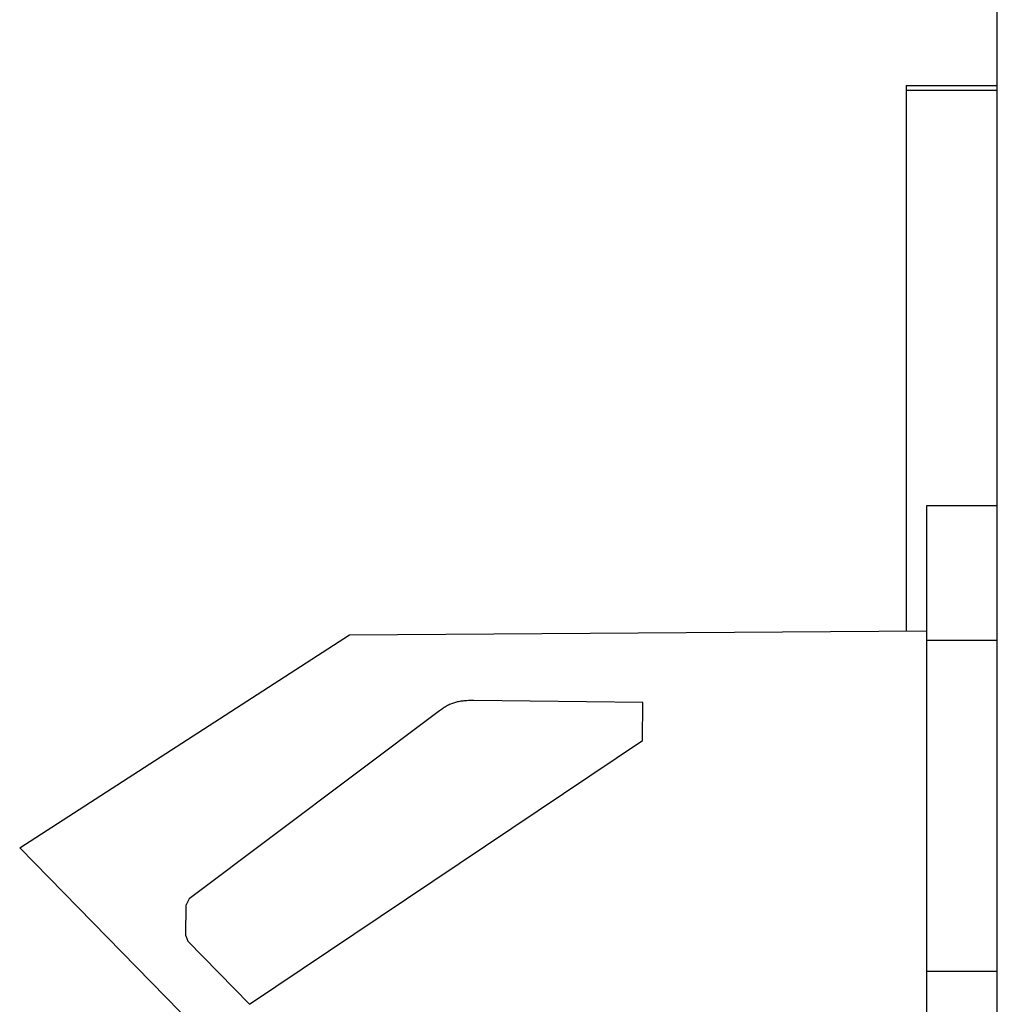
# Model space of a CAD drawing. Header units: millimetres. Extents: x 227 to 1212, y 165 to 1835.
# Tile 8 of 13: x 485 to 742, y 910 to 1169. Entities that reach past the tile are written whole.
import ezdxf

# ---------------------------------------------------------------- set-up
doc = ezdxf.new("R2010")
doc.units = ezdxf.units.MM
doc.header["$LTSCALE"] = 130.397512
doc.layers.add('00_COMPONENTS_4', color=7, linetype='CONTINUOUS')

msp = doc.modelspace()

# ---------------------------------------------------------------- linework, layer by layer
at = {"layer": '00_COMPONENTS_4', "color": 7, "linetype": 'Continuous'}
for p, q in [((741.82, 324.84), (741.82, 1819.84)), ((717.87, 1151.45), (717.87, 1007.83)), ((717.87, 1151.45), (741.82, 1151.45)), ((717.87, 1150.19), (741.82, 1150.19)), ((723.32, 882.77), (723.32, 1040.92)), ((723.32, 1040.92), (741.82, 1040.92)), ((484.6, 950.83), (571.34, 1006.88)), ((571.34, 1006.88), (723.32, 1007.87)), ((741.82, 1005.34), (723.32, 1005.34)), ((648.57, 989.06), (604.06, 989.55)), ((648.46, 979.06), (648.57, 989.06)), ((595.09, 986.84), (529.17, 937.4)), ((545.05, 909.65), (648.46, 979.06)), ((561.5, 872.19), (484.6, 950.83)), ((528.28, 927.64), (528.37, 935.82)), ((529.17, 937.4), (528.37, 935.82)), ((528.28, 927.64), (528.85, 926.22)), ((528.85, 926.22), (545.05, 909.65)), ((723.32, 918.34), (741.82, 918.34))]:
    msp.add_line(p, q, dxfattribs=at)
msp.add_open_spline([(604.06, 989.55), (604.01, 989.55), (603.69, 989.55), (602.82, 989.55), (601.83, 989.5), (600.92, 989.4), (600.18, 989.29), (599.45, 989.12), (598.73, 988.9), (598.03, 988.65), (597.31, 988.31), (596.6, 987.91), (596.06, 987.55), (595.56, 987.2), (595.25, 986.96), (595.09, 986.84)], degree=3, knots=[0, 0, 0, 0, 0.01765, 0.09911, 0.27134, 0.327724, 0.385348, 0.503719, 0.561903, 0.620659, 0.737646, 0.808362, 0.875966, 0.939619, 1, 1, 1, 1], dxfattribs=at)

doc.saveas('drawing.dxf')
